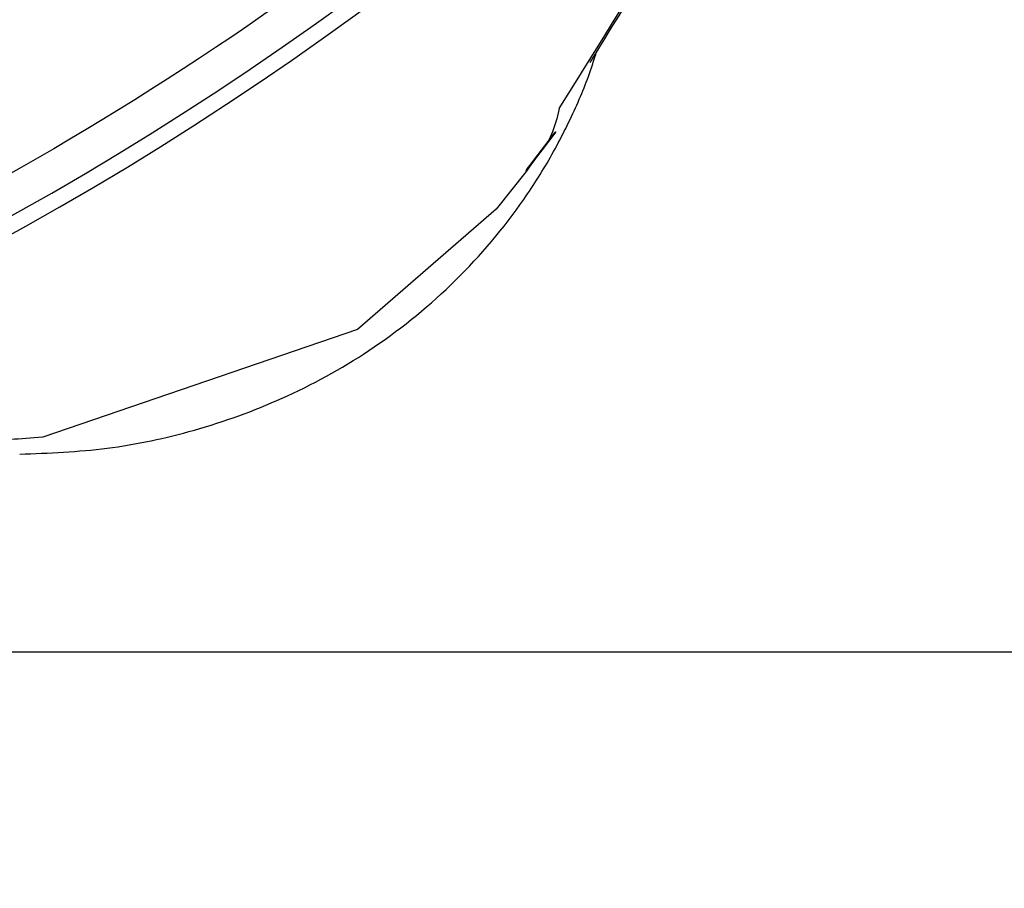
# Model space of a CAD drawing. Header units: millimetres. Extents: x 19 to 819, y 19 to 629.
# Tile 9 of 68: x 296 to 316, y 120 to 137. Entities that reach past the tile are written whole.
import ezdxf

# ---------------------------------------------------------------- set-up
doc = ezdxf.new("R2010")
doc.units = ezdxf.units.MM
doc.header["$LTSCALE"] = 3
doc.layers.add('DIMENSIONS', color=140, linetype='Continuous', lineweight=25)
doc.styles.add('SLDTEXTSTYLE0', font='TXT', dxfattribs={"width": 0.7})
doc.dimstyles.new('SLDDIMSTYLE1', dxfattribs={"dimtxt": 6.474023, "dimasz": 9.906, "dimexe": 0, "dimexo": 0.0625, "dimgap": 1.618506, "dimtad": 0, "dimtih": 1, "dimtoh": 1, "dimrnd": 1e-09, "dimzin": 12, "dimdsep": 46, "dimtxsty": 'SLDTEXTSTYLE0', "dimsah": 1, "dimcen": 0.09, "dimadec": 0, "dimazin": 3, "dimtfac": 1, "dimtofl": 0, "dimtmove": 0, "dimatfit": 3, "dimfxl": 0, "dimfrac": 2, "dimtolj": 1, "dimtzin": 12, "dimarcsym": 0})
doc.dimstyles.new('SLDDIMSTYLE5', dxfattribs={"dimtxt": 6.474023, "dimasz": 9.906, "dimexe": 0, "dimexo": 0.0625, "dimgap": 1.618506, "dimtad": 0, "dimtih": 1, "dimtoh": 1, "dimrnd": 1e-09, "dimzin": 4, "dimdsep": 46, "dimtxsty": 'SLDTEXTSTYLE0', "dimsah": 1, "dimcen": 0.09, "dimadec": 0, "dimazin": 1, "dimtfac": 1, "dimtofl": 0, "dimtmove": 0, "dimatfit": 3, "dimfxl": 0, "dimfrac": 2, "dimtolj": 1, "dimtzin": 12, "dimarcsym": 0})

# ---------------------------------------------------------------- blocks, each defined once
blk = doc.blocks.new('_D_9')
at = {"layer": 'DIMENSIONS'}
for p, q in [((335.775, 190.317), (377.925, 190.317)), ((368.4, 190.317), (368.4, 167.43)), ((358.781, 155.692), (356.607, 155.692)), ((356.607, 155.692), (356.607, 145.402)), ((378.019, 155.692), (380.193, 155.692)), ((380.193, 155.692), (380.193, 145.402)), ((356.607, 145.402), (358.781, 145.402)), ((380.193, 145.402), (378.019, 145.402)), ((368.4, 124.365), (368.4, 143.953)), ((267.898, 124.365), (377.925, 124.365))]:
    blk.add_line(p, q, dxfattribs=at)
for points in [[(368.4, 190.317), (366.876, 180.411), (369.924, 180.411)], [(368.4, 124.365), (369.924, 134.271), (366.876, 134.271)]]:
    blk.add_solid(points, dxfattribs=at)
at = {"layer": 'DIMENSIONS', "char_height": 6.35, "attachment_point": 1, "style": 'SLDTEXTSTYLE0'}
for s, insert in [('66.0', (358.781, 165.326)), ('2.60', (358.781, 153.588))]:
    blk.add_mtext(s, dxfattribs=dict(at, insert=insert))
blk = doc.blocks.new('_D_10')
at = {"layer": 'DIMENSIONS'}
for p, q in [((329.751, 173.944), (329.751, 94.811)), ((264.088, 118.63), (264.088, 94.811)), ((264.088, 104.336), (278.208, 104.336)), ((286.981, 104.336), (284.807, 104.336)), ((284.807, 104.336), (284.807, 94.047)), ((306.219, 104.336), (308.393, 104.336)), ((308.393, 104.336), (308.393, 94.047)), ((329.751, 104.336), (314.991, 104.336)), ((284.807, 94.047), (286.981, 94.047)), ((308.393, 94.047), (306.219, 94.047))]:
    blk.add_line(p, q, dxfattribs=at)
for points in [[(264.088, 104.336), (273.994, 102.812), (273.994, 105.86)], [(329.751, 104.336), (319.845, 105.86), (319.845, 102.812)]]:
    blk.add_solid(points, dxfattribs=at)
at = {"layer": 'DIMENSIONS', "char_height": 6.35, "attachment_point": 1, "style": 'SLDTEXTSTYLE0'}
for s, insert in [('65.7', (286.981, 113.971)), ('2.59', (286.981, 102.233))]:
    blk.add_mtext(s, dxfattribs=dict(at, insert=insert))

msp = doc.modelspace()

# ---------------------------------------------------------------- linework, layer by layer
at = {"flags": 128}
msp.add_lwpolyline([(306.865, 135.343), (306.817, 135.131), (306.726, 134.872), (306.657, 134.719), (306.628, 134.666), (306.615, 134.646), (306.605, 134.631), (306.597, 134.619), (306.594, 134.614), (306.593, 134.613), (306.593, 134.612), (306.592, 134.612), (306.592, 134.612), (306.592, 134.612), (306.592, 134.612), (306.592, 134.612), (306.592, 134.612), (306.592, 134.612), (306.592, 134.612), (306.592, 134.611), (306.591, 134.61), (306.591, 134.61), (306.591, 134.61), (306.591, 134.61), (306.591, 134.61), (306.591, 134.61), (306.592, 134.611), (306.594, 134.614), (306.594, 134.614), (306.594, 134.614), (306.594, 134.614), (306.594, 134.614), (306.594, 134.614), (306.594, 134.614), (306.594, 134.614), (306.593, 134.613), (306.583, 134.599), (306.583, 134.599), (306.586, 134.603), (306.624, 134.653), (306.626, 134.656), (306.627, 134.657), (306.627, 134.657), (306.627, 134.657), (306.627, 134.657), (306.627, 134.657), (306.627, 134.657), (306.627, 134.657), (306.625, 134.654), (306.615, 134.641), (306.47, 134.451), (306.462, 134.441), (306.459, 134.437), (306.458, 134.435), (306.458, 134.435), (306.458, 134.435), (306.458, 134.435), (306.458, 134.435), (306.458, 134.435), (306.458, 134.435), (306.458, 134.436), (306.459, 134.437), (306.466, 134.447), (306.503, 134.494), (306.573, 134.586), (306.77, 134.844), (306.783, 134.861), (306.79, 134.87), (306.791, 134.871), (306.791, 134.872), (306.791, 134.872), (306.791, 134.872), (306.791, 134.872), (306.791, 134.872), (306.791, 134.872), (306.791, 134.872), (306.79, 134.871), (306.787, 134.867), (306.782, 134.86), (306.737, 134.801), (306.647, 134.684), (306.36, 134.307), (306.312, 134.244), (306.298, 134.226), (306.291, 134.217), (306.289, 134.215), (306.289, 134.214), (306.289, 134.214), (306.289, 134.214), (306.289, 134.214), (306.289, 134.214), (306.289, 134.214), (306.289, 134.215), (306.291, 134.217), (306.302, 134.231), (306.325, 134.261), (306.327, 134.265), (306.329, 134.267), (306.329, 134.267), (306.33, 134.268), (306.33, 134.268), (306.33, 134.268), (306.329, 134.267), (306.327, 134.264), (306.316, 134.25), (306.315, 134.249), (306.315, 134.248), (306.315, 134.248), (306.315, 134.248), (306.315, 134.248), (306.315, 134.248), (306.315, 134.248), (306.315, 134.249), (306.324, 134.26), (306.327, 134.265), (306.329, 134.266), (306.329, 134.267), (306.33, 134.268), (306.33, 134.268), (306.33, 134.268), (306.33, 134.268), (306.33, 134.268), (306.329, 134.267), (306.329, 134.267), (306.325, 134.261), (306.301, 134.231), (306.29, 134.216), (306.289, 134.214), (306.289, 134.214), (306.289, 134.214), (306.289, 134.214), (306.289, 134.214), (306.289, 134.214), (306.289, 134.215), (306.291, 134.217), (306.299, 134.227), (306.362, 134.31), (306.51, 134.504), (306.739, 134.803), (306.782, 134.86), (306.787, 134.867), (306.79, 134.87), (306.791, 134.871), (306.791, 134.871), (306.791, 134.871), (306.791, 134.871), (306.791, 134.871), (306.79, 134.87), (306.782, 134.86), (306.621, 134.649), (306.532, 134.532), (306.48, 134.464), (306.466, 134.446), (306.459, 134.437), (306.458, 134.435), (306.457, 134.435), (306.457, 134.435), (306.457, 134.435), (306.457, 134.435), (306.458, 134.435), (306.459, 134.437), (306.462, 134.44), (306.581, 134.597), (306.605, 134.629), (306.62, 134.647), (306.623, 134.652), (306.625, 134.655), (306.626, 134.655), (306.626, 134.655), (306.626, 134.655), (306.626, 134.655), (306.625, 134.654), (306.593, 134.613), (306.587, 134.605), (306.584, 134.6), (306.583, 134.599), (306.583, 134.599), (306.583, 134.599), (306.583, 134.599), (306.583, 134.599), (306.583, 134.599), (306.583, 134.6), (306.587, 134.604), (306.589, 134.607), (306.59, 134.609), (306.59, 134.609), (306.59, 134.609), (306.59, 134.609), (306.59, 134.608), (306.585, 134.601), (306.583, 134.599), (306.583, 134.599), (306.582, 134.599), (306.582, 134.599), (306.583, 134.599), (306.583, 134.599), (306.584, 134.6), (306.587, 134.605), (306.62, 134.647), (306.624, 134.653), (306.625, 134.654), (306.625, 134.654), (306.625, 134.654), (306.625, 134.654), (306.625, 134.654), (306.625, 134.654), (306.625, 134.654), (306.624, 134.653), (306.622, 134.65), (306.602, 134.624), (306.478, 134.462), (306.46, 134.438), (306.458, 134.435), (306.457, 134.434), (306.457, 134.434), (306.457, 134.434), (306.457, 134.434), (306.457, 134.434), (306.457, 134.434), (306.457, 134.435), (306.459, 134.437), (306.468, 134.449), (306.484, 134.47), (306.54, 134.543), (306.738, 134.802), (306.774, 134.849), (306.785, 134.863), (306.788, 134.867), (306.788, 134.868), (306.789, 134.868), (306.789, 134.868), (306.789, 134.868), (306.789, 134.868), (306.789, 134.868), (306.788, 134.867), (306.785, 134.864), (306.773, 134.848), (306.719, 134.777), (306.469, 134.45), (306.334, 134.273), (306.299, 134.227), (306.291, 134.217), (306.289, 134.215), (306.289, 134.214), (306.289, 134.214), (306.289, 134.214), (306.289, 134.214), (306.289, 134.214), (306.289, 134.214), (306.289, 134.214), (306.29, 134.216), (306.308, 134.24), (306.32, 134.255), (306.327, 134.264), (306.329, 134.266), (306.329, 134.267), (306.329, 134.267), (306.329, 134.267), (306.329, 134.267), (306.329, 134.267), (306.329, 134.267), (306.328, 134.266), (306.321, 134.257), (306.315, 134.248), (306.315, 134.248), (306.315, 134.248), (306.315, 134.248), (306.315, 134.248), (306.315, 134.248), (306.315, 134.248), (306.315, 134.248), (306.317, 134.252), (306.325, 134.262), (306.328, 134.266), (306.329, 134.267), (306.329, 134.267), (306.329, 134.267), (306.329, 134.267), (306.329, 134.266), (306.327, 134.264), (306.295, 134.222), (306.29, 134.216), (306.289, 134.214), (306.289, 134.214), (306.289, 134.214), (306.289, 134.214), (306.289, 134.214), (306.289, 134.214), (306.289, 134.214), (306.289, 134.214), (306.291, 134.217), (306.298, 134.226), (306.332, 134.271), (306.392, 134.349), (306.673, 134.717), (306.75, 134.818), (306.772, 134.847), (306.785, 134.863), (306.787, 134.867), (306.788, 134.868), (306.788, 134.868), (306.788, 134.868), (306.788, 134.868), (306.788, 134.868), (306.788, 134.868), (306.788, 134.867), (306.787, 134.866), (306.784, 134.863), (306.758, 134.828), (306.661, 134.701), (306.495, 134.484), (306.463, 134.442), (306.459, 134.437), (306.457, 134.434), (306.457, 134.434), (306.456, 134.433), (306.456, 134.433), (306.456, 134.433), (306.456, 134.433), (306.457, 134.434), (306.457, 134.434), (306.462, 134.441), (306.568, 134.579), (306.614, 134.639), (306.622, 134.651), (306.623, 134.652), (306.624, 134.653), (306.624, 134.653), (306.624, 134.653), (306.624, 134.653), (306.624, 134.653), (306.624, 134.653), (306.624, 134.653), (306.623, 134.651), (306.595, 134.614), (306.583, 134.599), (306.582, 134.598), (306.581, 134.597), (306.581, 134.597), (306.581, 134.597), (306.581, 134.597), (306.581, 134.597), (306.581, 134.597), (306.581, 134.597), (306.588, 134.606), (306.589, 134.606), (306.589, 134.606), (306.589, 134.607), (306.589, 134.607), (306.589, 134.606), (306.589, 134.606), (306.588, 134.605), (306.584, 134.6), (306.582, 134.598), (306.581, 134.597), (306.581, 134.597), (306.581, 134.596), (306.581, 134.596), (306.581, 134.596), (306.581, 134.596), (306.581, 134.596), (306.581, 134.597), (306.584, 134.6), (306.615, 134.641), (306.621, 134.649), (306.623, 134.651), (306.623, 134.652), (306.623, 134.652), (306.623, 134.652), (306.622, 134.65), (306.619, 134.646), (306.608, 134.631), (306.488, 134.474), (306.464, 134.443), (306.458, 134.435), (306.456, 134.433), (306.456, 134.433), (306.456, 134.433), (306.456, 134.433), (306.46, 134.438), (306.47, 134.452), (306.513, 134.508), (306.698, 134.75), (306.777, 134.853), (306.785, 134.863), (306.786, 134.864), (306.786, 134.864), (306.786, 134.865), (306.786, 134.865), (306.786, 134.865), (306.786, 134.864), (306.785, 134.864), (306.783, 134.86), (306.762, 134.833), (306.698, 134.749), (306.314, 134.247), (306.299, 134.228), (306.291, 134.217), (306.289, 134.215), (306.289, 134.214), (306.289, 134.214), (306.288, 134.214), (306.288, 134.214), (306.289, 134.214), (306.29, 134.216), (306.314, 134.248), (306.324, 134.26), (306.328, 134.266), (306.329, 134.266), (306.329, 134.267), (306.329, 134.267), (306.329, 134.267), (306.329, 134.267), (306.329, 134.267), (306.328, 134.266), (306.327, 134.264), (306.319, 134.254), (306.316, 134.25), (306.315, 134.248), (306.315, 134.248), (306.314, 134.248), (306.314, 134.248), (306.314, 134.248), (306.314, 134.248), (306.315, 134.248), (306.315, 134.248), (306.316, 134.249), (306.327, 134.263), (306.329, 134.266), (306.329, 134.267), (306.329, 134.267), (306.329, 134.267), (306.329, 134.267), (306.328, 134.266), (306.327, 134.264), (306.316, 134.249), (306.291, 134.216), (306.289, 134.214), (306.289, 134.214), (306.289, 134.214), (306.288, 134.214), (306.288, 134.214), (306.288, 134.214), (306.288, 134.214), (306.289, 134.214), (306.29, 134.216), (306.297, 134.225), (306.31, 134.242), (306.578, 134.592), (306.693, 134.743), (306.759, 134.829), (306.777, 134.852), (306.782, 134.859), (306.785, 134.863), (306.785, 134.864), (306.786, 134.864), (306.786, 134.864), (306.786, 134.864), (306.786, 134.864), (306.786, 134.864), (306.785, 134.864), (306.785, 134.863), (306.778, 134.854), (306.7, 134.752), (306.514, 134.509), (306.471, 134.452), (306.46, 134.438), (306.457, 134.434), (306.456, 134.433), (306.456, 134.432), (306.455, 134.432), (306.455, 134.432), (306.455, 134.432), (306.455, 134.432), (306.455, 134.432), (306.456, 134.432), (306.457, 134.434), (306.463, 134.442), (306.554, 134.56), (306.606, 134.629), (306.618, 134.645), (306.621, 134.649), (306.622, 134.65), (306.622, 134.65), (306.622, 134.65), (306.622, 134.65), (306.622, 134.65), (306.622, 134.65), (306.622, 134.65), (306.622, 134.65), (306.62, 134.648), (306.596, 134.616), (306.583, 134.599), (306.58, 134.595), (306.58, 134.594), (306.58, 134.594), (306.58, 134.594), (306.58, 134.594), (306.58, 134.594), (306.58, 134.595), (306.586, 134.603), (306.587, 134.604), (306.587, 134.604), (306.587, 134.604), (306.587, 134.604), (306.587, 134.604), (306.587, 134.604), (306.587, 134.604), (306.583, 134.599), (306.58, 134.594), (306.579, 134.594), (306.579, 134.594), (306.579, 134.594), (306.579, 134.594), (306.579, 134.594), (306.58, 134.595), (306.581, 134.596), (306.61, 134.634), (306.618, 134.644), (306.62, 134.647), (306.621, 134.649), (306.621, 134.649), (306.622, 134.649), (306.622, 134.649), (306.622, 134.649), (306.621, 134.649), (306.621, 134.649), (306.621, 134.648), (306.62, 134.647), (306.611, 134.636), (306.498, 134.488), (306.47, 134.452), (306.461, 134.439), (306.456, 134.433), (306.455, 134.432), (306.455, 134.432), (306.455, 134.431), (306.455, 134.431), (306.455, 134.431), (306.455, 134.431), (306.455, 134.432), (306.457, 134.434), (306.461, 134.439), (306.492, 134.479), (306.655, 134.693), (306.752, 134.819), (306.779, 134.855), (306.782, 134.859), (306.783, 134.86), (306.783, 134.861), (306.783, 134.861), (306.783, 134.86), (306.783, 134.86), (306.78, 134.857), (306.769, 134.842), (306.748, 134.815), (306.398, 134.357), (306.337, 134.277), (306.3, 134.229), (306.291, 134.218), (306.289, 134.215), (306.289, 134.214), (306.288, 134.214), (306.288, 134.213), (306.288, 134.213), (306.288, 134.213), (306.288, 134.214), (306.289, 134.214), (306.29, 134.215), (306.294, 134.221), (306.319, 134.254), (306.326, 134.263), (306.328, 134.265), (306.328, 134.266), (306.329, 134.266), (306.329, 134.266), (306.329, 134.266), (306.329, 134.266), (306.329, 134.266), (306.328, 134.265), (306.317, 134.251), (306.315, 134.248), (306.314, 134.248), (306.314, 134.247), (306.314, 134.247), (306.314, 134.247), (306.314, 134.247), (306.314, 134.247), (306.314, 134.248), (306.317, 134.251), (306.32, 134.255), (306.327, 134.265), (306.328, 134.266), (306.329, 134.266), (306.329, 134.266), (306.329, 134.266), (306.329, 134.266), (306.329, 134.266), (306.328, 134.266), (306.327, 134.264), (306.321, 134.256), (306.309, 134.241), (306.296, 134.223), (306.291, 134.217), (306.289, 134.215), (306.289, 134.214), (306.288, 134.214), (306.288, 134.213), (306.288, 134.213), (306.288, 134.214), (306.289, 134.214), (306.29, 134.215), (306.296, 134.224), (306.328, 134.266), (306.71, 134.765), (306.766, 134.838), (306.779, 134.855), (306.782, 134.859), (306.783, 134.86), (306.783, 134.86), (306.783, 134.86), (306.783, 134.86), (306.783, 134.86), (306.783, 134.86), (306.783, 134.86), (306.783, 134.86), (306.782, 134.859), (306.78, 134.856), (306.77, 134.843), (306.735, 134.797), (306.539, 134.541), (306.482, 134.466), (306.466, 134.445), (306.456, 134.433), (306.454, 134.43), (306.453, 134.429), (306.453, 134.429), (306.453, 134.429), (306.453, 134.429), (306.453, 134.429), (306.453, 134.429), (306.454, 134.43), (306.455, 134.432), (306.473, 134.455), (306.537, 134.539), (306.598, 134.619), (306.615, 134.641), (306.624, 134.653), (306.626, 134.655), (306.626, 134.655), (306.626, 134.655), (306.626, 134.655), (306.626, 134.655), (306.626, 134.655), (306.626, 134.654), (306.622, 134.65), (306.561, 134.57), (306.555, 134.562), (306.554, 134.56), (306.553, 134.56), (306.553, 134.56), (306.553, 134.559), (306.553, 134.559), (306.553, 134.559), (306.553, 134.56), (306.553, 134.56), (306.555, 134.562), (306.562, 134.571), (306.643, 134.678), (306.665, 134.705), (306.678, 134.722), (306.679, 134.724), (306.68, 134.725), (306.68, 134.725), (306.68, 134.725), (306.68, 134.725), (306.68, 134.725), (306.68, 134.725), (306.679, 134.725), (306.678, 134.723), (306.672, 134.715), (306.661, 134.701), (306.559, 134.567), (306.485, 134.471), (306.458, 134.436), (306.45, 134.425), (306.448, 134.422), (306.446, 134.42), (306.446, 134.42), (306.446, 134.42), (306.446, 134.42), (306.446, 134.42), (306.446, 134.42), (306.446, 134.42), (306.447, 134.42), (306.447, 134.421), (306.455, 134.431), (306.489, 134.476), (306.657, 134.695), (306.753, 134.82), (306.778, 134.854), (306.781, 134.857), (306.782, 134.858), (306.782, 134.858), (306.782, 134.858), (306.782, 134.858), (306.782, 134.858), (306.782, 134.858), (306.782, 134.858), (306.781, 134.857), (306.778, 134.853), (306.765, 134.837), (306.667, 134.708), (306.39, 134.346), (306.331, 134.269), (306.297, 134.225), (306.29, 134.216), (306.289, 134.214), (306.288, 134.213), (306.288, 134.213), (306.288, 134.213), (306.288, 134.213), (306.288, 134.214), (306.289, 134.214), (306.295, 134.222), (306.32, 134.255), (306.326, 134.263), (306.328, 134.265), (306.328, 134.266), (306.328, 134.266), (306.328, 134.266), (306.328, 134.266), (306.328, 134.266), (306.327, 134.265), (306.317, 134.251), (306.314, 134.247), (306.314, 134.247), (306.314, 134.247), (306.314, 134.247), (306.314, 134.247), (306.314, 134.247), (306.314, 134.247), (306.314, 134.248), (306.321, 134.256), (306.328, 134.265), (306.328, 134.266), (306.328, 134.266), (306.328, 134.266), (306.328, 134.266), (306.328, 134.266), (306.328, 134.266), (306.328, 134.266), (306.328, 134.265), (306.326, 134.263), (306.32, 134.254), (306.308, 134.239), (306.294, 134.221), (306.29, 134.215), (306.289, 134.214), (306.288, 134.213), (306.288, 134.213), (306.288, 134.213), (306.288, 134.213), (306.288, 134.214), (306.289, 134.214), (306.291, 134.217), (306.298, 134.227), (306.333, 134.272), (306.713, 134.768), (306.766, 134.838), (306.778, 134.853), (306.781, 134.857), (306.781, 134.858), (306.781, 134.858), (306.781, 134.858), (306.781, 134.858), (306.781, 134.857), (306.78, 134.856), (306.777, 134.853), (306.731, 134.792), (306.535, 134.536), (306.478, 134.461), (306.461, 134.439), (306.451, 134.426), (306.449, 134.423), (306.448, 134.422), (306.447, 134.421), (306.447, 134.421), (306.447, 134.421), (306.447, 134.421), (306.447, 134.421), (306.448, 134.422), (306.448, 134.422), (306.449, 134.424), (306.466, 134.446), (306.601, 134.622), (306.643, 134.677), (306.654, 134.692), (306.66, 134.7), (306.661, 134.701), (306.662, 134.701), (306.662, 134.701), (306.662, 134.701), (306.662, 134.701), (306.662, 134.701), (306.661, 134.701), (306.659, 134.698), (306.604, 134.627), (306.589, 134.606), (306.585, 134.601), (306.585, 134.601), (306.585, 134.601), (306.584, 134.6), (306.584, 134.6), (306.584, 134.6), (306.585, 134.601), (306.585, 134.601), (306.586, 134.603), (306.594, 134.613), (306.613, 134.637), (306.652, 134.689), (306.658, 134.696), (306.66, 134.699), (306.661, 134.7), (306.661, 134.7), (306.661, 134.7), (306.661, 134.7), (306.661, 134.7), (306.661, 134.7), (306.66, 134.7), (306.66, 134.699), (306.654, 134.692), (306.627, 134.656), (306.573, 134.585), (306.5, 134.49), (306.469, 134.45), (306.45, 134.425), (306.448, 134.423), (306.448, 134.422), (306.448, 134.422), (306.447, 134.421), (306.447, 134.421), (306.447, 134.421), (306.448, 134.421), (306.448, 134.422), (306.45, 134.424), (306.458, 134.435), (306.473, 134.454), (306.614, 134.639), (306.719, 134.776), (306.758, 134.828), (306.771, 134.845), (306.779, 134.854), (306.779, 134.855), (306.78, 134.855), (306.78, 134.856), (306.78, 134.856), (306.78, 134.856), (306.78, 134.855), (306.779, 134.855), (306.776, 134.851), (306.771, 134.845), (306.728, 134.788), (306.504, 134.495), (306.36, 134.307), (306.312, 134.244), (306.298, 134.226), (306.29, 134.216), (306.288, 134.213), (306.288, 134.213), (306.288, 134.213), (306.288, 134.213), (306.288, 134.213), (306.288, 134.213), (306.288, 134.213), (306.288, 134.213), (306.289, 134.215), (306.325, 134.261), (306.331, 134.27), (306.333, 134.272), (306.334, 134.273), (306.334, 134.273), (306.334, 134.273), (306.334, 134.273), (306.334, 134.273), (306.334, 134.273), (306.334, 134.273), (306.333, 134.272), (306.331, 134.269), (306.234, 134.143), (306.213, 134.115), (306.2, 134.098), (306.197, 134.094), (306.196, 134.093), (306.195, 134.092), (306.195, 134.092), (306.197, 134.094), (306.215, 134.117), (306.244, 134.156), (306.303, 134.233), (306.311, 134.243), (306.313, 134.246), (306.314, 134.247), (306.314, 134.247), (306.314, 134.247), (306.314, 134.247), (306.314, 134.247), (306.314, 134.247), (306.314, 134.246), (306.313, 134.246), (306.311, 134.243), (306.303, 134.232), (306.244, 134.155), (306.214, 134.117), (306.204, 134.103), (306.197, 134.094), (306.196, 134.093), (306.196, 134.092), (306.196, 134.092), (306.196, 134.092), (306.196, 134.092), (306.196, 134.093), (306.198, 134.095), (306.201, 134.1), (306.236, 134.145), (306.31, 134.242), (306.332, 134.27), (306.333, 134.272), (306.334, 134.273), (306.334, 134.273), (306.334, 134.273), (306.334, 134.273), (306.334, 134.273), (306.334, 134.273), (306.333, 134.272), (306.333, 134.272), (306.329, 134.266), (306.321, 134.256), (306.294, 134.221), (306.29, 134.215), (306.288, 134.213), (306.288, 134.213), (306.288, 134.213), (306.288, 134.212), (306.288, 134.212), (306.288, 134.212), (306.288, 134.213), (306.288, 134.213), (306.29, 134.215), (306.297, 134.224), (306.33, 134.267), (306.537, 134.538), (306.739, 134.803), (306.761, 134.831), (306.774, 134.848), (306.777, 134.852), (306.778, 134.853), (306.778, 134.853), (306.778, 134.853), (306.778, 134.853), (306.778, 134.853), (306.778, 134.853), (306.778, 134.853), (306.778, 134.853), (306.777, 134.852), (306.775, 134.849), (306.749, 134.816), (306.601, 134.622), (306.517, 134.512), (306.468, 134.448), (306.455, 134.431), (306.448, 134.422), (306.447, 134.421), (306.447, 134.42), (306.447, 134.42), (306.447, 134.42), (306.447, 134.42), (306.447, 134.42), (306.447, 134.421), (306.448, 134.422), (306.451, 134.426), (306.575, 134.588), (306.628, 134.657), (306.654, 134.691), (306.658, 134.697), (306.659, 134.697), (306.659, 134.698), (306.659, 134.698), (306.659, 134.698), (306.659, 134.698), (306.659, 134.698), (306.659, 134.697), (306.658, 134.696), (306.649, 134.685), (306.61, 134.633), (306.592, 134.61), (306.586, 134.602), (306.584, 134.599), (306.583, 134.598), (306.583, 134.598), (306.583, 134.598), (306.583, 134.598), (306.583, 134.598), (306.583, 134.598), (306.583, 134.598), (306.583, 134.599), (306.587, 134.604), (306.603, 134.625), (306.644, 134.678), (306.657, 134.694), (306.658, 134.696), (306.659, 134.697), (306.659, 134.697), (306.659, 134.697), (306.659, 134.697), (306.659, 134.697), (306.659, 134.697), (306.658, 134.697), (306.657, 134.695), (306.65, 134.686), (306.638, 134.671), (306.482, 134.466), (306.456, 134.433), (306.449, 134.423), (306.446, 134.42), (306.446, 134.419), (306.445, 134.418), (306.445, 134.418), (306.445, 134.418), (306.445, 134.418), (306.445, 134.418), (306.446, 134.419), (306.447, 134.421), (306.455, 134.431), (306.49, 134.477), (306.659, 134.697), (306.75, 134.816), (306.763, 134.834), (306.771, 134.844), (306.772, 134.845), (306.773, 134.846), (306.773, 134.846), (306.773, 134.846), (306.773, 134.846), (306.773, 134.846), (306.771, 134.843), (306.766, 134.837), (306.727, 134.786), (306.368, 134.317), (306.317, 134.25), (306.301, 134.23), (306.292, 134.218), (306.289, 134.214), (306.288, 134.213), (306.288, 134.212), (306.288, 134.212), (306.288, 134.212), (306.288, 134.213), (306.288, 134.213), (306.298, 134.226), (306.323, 134.259), (306.33, 134.268), (306.332, 134.27), (306.333, 134.272), (306.333, 134.272), (306.333, 134.272), (306.333, 134.272), (306.333, 134.272), (306.333, 134.272), (306.333, 134.272), (306.33, 134.268), (306.258, 134.173), (306.21, 134.111), (306.2, 134.097), (306.197, 134.094), (306.196, 134.093), (306.196, 134.093), (306.196, 134.093), (306.196, 134.093), (306.196, 134.093), (306.196, 134.093), (306.196, 134.093), (306.197, 134.094), (306.199, 134.097), (306.233, 134.141), (306.294, 134.221), (306.312, 134.244), (306.313, 134.246), (306.313, 134.246), (306.312, 134.244), (306.309, 134.24), (306.203, 134.102), (306.197, 134.095), (306.197, 134.094), (306.197, 134.094), (306.197, 134.094), (306.197, 134.094), (306.197, 134.094), (306.197, 134.094), (306.198, 134.095), (306.2, 134.098), (306.219, 134.123), (306.277, 134.198), (306.321, 134.256), (306.331, 134.269), (306.332, 134.271), (306.333, 134.272), (306.333, 134.272), (306.333, 134.272), (306.333, 134.272), (306.333, 134.271), (306.329, 134.266), (306.296, 134.223), (306.291, 134.216), (306.289, 134.214), (306.288, 134.213), (306.288, 134.212), (306.287, 134.212), (306.287, 134.212), (306.287, 134.212), (306.288, 134.212), (306.288, 134.213), (306.288, 134.213), (306.294, 134.22), (306.323, 134.258), (306.65, 134.686), (306.729, 134.788), (306.752, 134.818), (306.765, 134.836), (306.769, 134.84), (306.77, 134.842), (306.77, 134.842), (306.77, 134.842), (306.77, 134.843), (306.77, 134.843), (306.77, 134.843), (306.77, 134.842), (306.77, 134.842), (306.77, 134.842), (306.768, 134.839), (306.745, 134.809), (306.554, 134.56), (306.49, 134.476), (306.457, 134.434), (306.451, 134.426), (306.451, 134.425), (306.451, 134.425), (306.451, 134.425), (306.451, 134.425), (306.451, 134.425), (306.451, 134.425), (306.451, 134.426), (306.453, 134.428), (306.464, 134.443), (306.523, 134.52), (306.584, 134.599), (306.602, 134.622), (306.61, 134.634), (306.612, 134.636), (306.612, 134.636), (306.612, 134.636), (306.612, 134.636), (306.612, 134.636), (306.612, 134.636), (306.612, 134.635), (306.609, 134.632), (306.593, 134.611), (306.577, 134.59), (306.573, 134.585), (306.572, 134.583), (306.571, 134.582), (306.571, 134.582), (306.571, 134.582), (306.571, 134.582), (306.571, 134.582), (306.571, 134.582), (306.571, 134.582), (306.576, 134.589), (306.578, 134.591), (306.578, 134.591), (306.578, 134.592), (306.578, 134.592), (306.578, 134.592), (306.578, 134.591), (306.577, 134.59), (306.576, 134.588), (306.572, 134.583), (306.571, 134.582), (306.571, 134.582), (306.571, 134.582), (306.571, 134.582), (306.571, 134.582), (306.574, 134.586), (306.595, 134.614), (306.61, 134.633), (306.611, 134.635), (306.612, 134.635), (306.612, 134.635), (306.612, 134.635), (306.612, 134.635), (306.612, 134.635), (306.611, 134.635), (306.611, 134.634), (306.608, 134.631), (306.597, 134.616), (306.513, 134.507), (306.458, 134.435), (306.452, 134.427), (306.45, 134.425), (306.45, 134.424), (306.45, 134.424), (306.45, 134.424), (306.45, 134.424), (306.45, 134.424), (306.45, 134.424), (306.451, 134.425), (306.453, 134.429), (306.463, 134.441), (306.503, 134.493), (306.759, 134.827), (306.767, 134.838), (306.769, 134.84), (306.769, 134.841), (306.769, 134.841), (306.769, 134.841), (306.769, 134.841), (306.769, 134.841), (306.769, 134.841), (306.769, 134.84), (306.768, 134.84), (306.763, 134.833), (306.749, 134.815), (306.691, 134.739), (306.587, 134.602), (306.319, 134.254), (306.293, 134.219), (306.29, 134.216), (306.289, 134.214), (306.288, 134.213), (306.288, 134.213), (306.288, 134.213), (306.288, 134.213), (306.288, 134.213), (306.288, 134.213), (306.289, 134.214), (306.292, 134.218), (306.311, 134.243), (306.321, 134.256), (306.326, 134.263), (306.327, 134.264), (306.327, 134.264), (306.327, 134.264), (306.327, 134.264), (306.327, 134.264), (306.326, 134.262), (306.318, 134.253), (306.315, 134.248), (306.314, 134.247), (306.313, 134.246), (306.313, 134.246), (306.313, 134.246), (306.313, 134.246), (306.313, 134.246), (306.313, 134.246), (306.314, 134.247), (306.324, 134.26), (306.327, 134.264), (306.327, 134.264), (306.327, 134.264), (306.327, 134.264), (306.327, 134.264), (306.327, 134.264), (306.327, 134.264), (306.327, 134.264), (306.326, 134.262), (306.324, 134.26), (306.316, 134.25), (306.292, 134.218), (306.288, 134.213), (306.288, 134.213), (306.288, 134.213), (306.288, 134.213), (306.288, 134.213), (306.288, 134.213), (306.289, 134.214), (306.29, 134.216), (306.304, 134.234), (306.555, 134.561), (306.671, 134.713), (306.739, 134.802), (306.758, 134.826), (306.767, 134.838), (306.768, 134.839), (306.769, 134.84), (306.769, 134.84), (306.769, 134.84), (306.769, 134.84), (306.769, 134.84), (306.769, 134.84), (306.767, 134.837), (306.763, 134.833), (306.588, 134.604), (306.509, 134.501), (306.465, 134.444), (306.455, 134.43), (306.451, 134.426), (306.45, 134.424), (306.45, 134.424), (306.45, 134.424), (306.45, 134.424), (306.45, 134.424), (306.45, 134.424), (306.45, 134.424), (306.451, 134.425), (306.456, 134.432), (306.509, 134.501), (306.573, 134.585), (306.595, 134.613), (306.607, 134.629), (306.61, 134.633), (306.61, 134.634), (306.611, 134.634), (306.611, 134.634), (306.611, 134.634), (306.611, 134.634), (306.611, 134.634), (306.611, 134.634), (306.609, 134.632), (306.595, 134.614), (306.578, 134.592), (306.573, 134.585), (306.57, 134.581), (306.57, 134.581), (306.57, 134.58), (306.57, 134.58), (306.57, 134.58), (306.57, 134.581), (306.574, 134.586), (306.576, 134.589), (306.577, 134.589), (306.577, 134.59), (306.577, 134.59), (306.577, 134.589), (306.575, 134.587), (306.571, 134.582), (306.57, 134.58), (306.57, 134.58), (306.57, 134.58), (306.57, 134.581), (306.571, 134.582), (306.575, 134.587), (306.59, 134.607), (306.606, 134.628), (306.609, 134.631), (306.61, 134.633), (306.61, 134.633), (306.61, 134.633), (306.61, 134.633), (306.61, 134.633), (306.61, 134.633), (306.61, 134.633), (306.609, 134.632), (306.601, 134.621), (306.526, 134.523), (306.465, 134.444), (306.456, 134.432), (306.45, 134.425), (306.45, 134.424), (306.449, 134.423), (306.449, 134.423), (306.449, 134.423), (306.449, 134.423), (306.449, 134.423), (306.45, 134.424), (306.451, 134.426), (306.454, 134.43), (306.483, 134.467), (306.733, 134.794), (306.761, 134.83), (306.765, 134.835), (306.767, 134.837), (306.767, 134.838), (306.767, 134.838), (306.767, 134.838), (306.767, 134.838), (306.767, 134.838), (306.766, 134.837), (306.765, 134.835), (306.756, 134.823), (306.737, 134.799), (306.67, 134.711), (306.406, 134.367), (306.304, 134.233), (306.293, 134.22), (306.29, 134.216), (306.289, 134.214), (306.288, 134.213), (306.288, 134.213), (306.288, 134.213), (306.288, 134.213), (306.288, 134.213), (306.288, 134.213), (306.288, 134.213), (306.292, 134.218), (306.316, 134.25), (306.324, 134.26), (306.326, 134.262), (306.327, 134.264), (306.327, 134.264), (306.327, 134.264), (306.327, 134.264), (306.327, 134.264), (306.327, 134.263), (306.317, 134.25), (306.314, 134.247), (306.313, 134.246), (306.313, 134.246), (306.313, 134.246), (306.313, 134.246), (306.313, 134.246), (306.313, 134.246), (306.314, 134.247), (306.318, 134.253), (306.326, 134.262), (306.327, 134.263), (306.327, 134.264), (306.327, 134.264), (306.327, 134.264), (306.327, 134.264), (306.327, 134.264), (306.326, 134.262), (306.321, 134.256), (306.311, 134.243), (306.297, 134.225), (306.292, 134.218), (306.289, 134.214), (306.288, 134.213), (306.288, 134.213), (306.288, 134.213), (306.288, 134.213), (306.288, 134.213), (306.288, 134.213), (306.289, 134.214), (306.29, 134.216), (306.293, 134.219), (306.319, 134.254), (306.44, 134.411), (306.689, 134.736), (306.747, 134.811), (306.761, 134.83), (306.765, 134.835), (306.766, 134.836), (306.767, 134.837), (306.767, 134.837), (306.767, 134.837), (306.767, 134.837), (306.767, 134.837), (306.767, 134.837), (306.767, 134.837), (306.765, 134.835), (306.756, 134.824), (306.478, 134.46), (306.462, 134.439), (306.452, 134.427), (306.45, 134.424), (306.449, 134.423), (306.449, 134.423), (306.449, 134.423), (306.449, 134.423), (306.449, 134.423), (306.449, 134.423), (306.449, 134.423), (306.451, 134.425), (306.467, 134.447), (306.496, 134.484), (306.602, 134.622), (306.606, 134.628), (306.609, 134.631), (306.609, 134.632), (306.61, 134.632), (306.61, 134.632), (306.61, 134.632), (306.61, 134.632), (306.61, 134.632), (306.609, 134.632), (306.605, 134.626), (306.597, 134.616), (306.58, 134.594), (306.574, 134.585), (306.57, 134.58), (306.569, 134.579), (306.569, 134.579), (306.568, 134.579), (306.568, 134.579), (306.568, 134.579), (306.568, 134.579), (306.569, 134.579), (306.572, 134.583), (306.575, 134.588), (306.576, 134.588), (306.576, 134.588), (306.575, 134.587), (306.571, 134.581), (306.569, 134.579), (306.568, 134.579), (306.568, 134.578), (306.568, 134.578), (306.568, 134.578), (306.568, 134.578), (306.568, 134.578), (306.568, 134.579), (306.569, 134.579), (306.572, 134.583), (306.586, 134.601), (306.602, 134.623), (306.608, 134.63), (306.608, 134.631), (306.609, 134.631), (306.609, 134.631), (306.609, 134.631), (306.609, 134.631), (306.609, 134.631), (306.607, 134.629), (306.603, 134.624), (306.591, 134.608), (306.538, 134.538), (306.474, 134.455), (306.454, 134.429), (306.451, 134.425), (306.449, 134.423), (306.449, 134.423), (306.449, 134.423), (306.449, 134.423), (306.449, 134.423), (306.449, 134.423), (306.45, 134.424), (306.456, 134.431), (306.468, 134.447), (306.699, 134.748), (306.739, 134.801), (306.762, 134.831), (306.764, 134.834), (306.764, 134.834), (306.764, 134.834), (306.765, 134.834), (306.765, 134.834), (306.764, 134.834), (306.764, 134.833), (306.759, 134.828), (306.746, 134.81), (306.723, 134.78), (306.519, 134.514), (306.375, 134.327), (306.322, 134.257), (306.294, 134.22), (306.288, 134.213), (306.288, 134.213), (306.287, 134.212), (306.287, 134.212), (306.287, 134.212), (306.288, 134.212), (306.288, 134.212), (306.289, 134.214), (306.321, 134.256), (306.329, 134.266), (306.332, 134.27), (306.332, 134.271), (306.332, 134.271), (306.333, 134.271), (306.333, 134.271), (306.332, 134.271), (306.332, 134.27), (306.287, 134.211), (306.225, 134.131), (306.208, 134.109), (306.2, 134.098), (306.198, 134.095), (306.198, 134.095), (306.198, 134.095), (306.198, 134.095), (306.198, 134.095), (306.198, 134.095), (306.198, 134.096), (306.202, 134.1), (306.222, 134.127), (306.284, 134.208), (306.307, 134.237), (306.312, 134.244), (306.313, 134.245), (306.313, 134.245), (306.313, 134.245), (306.313, 134.245), (306.313, 134.245), (306.313, 134.245), (306.313, 134.245), (306.313, 134.245), (306.312, 134.245), (306.307, 134.238), (306.211, 134.113), (306.203, 134.102), (306.2, 134.098), (306.199, 134.096), (306.198, 134.096), (306.198, 134.096), (306.198, 134.096), (306.198, 134.096), (306.198, 134.096), (306.199, 134.096), (306.199, 134.097), (306.2, 134.098), (306.209, 134.109), (306.329, 134.267), (306.332, 134.27), (306.332, 134.271), (306.332, 134.271), (306.332, 134.271), (306.332, 134.271), (306.332, 134.271), (306.332, 134.271), (306.332, 134.27), (306.331, 134.269), (306.322, 134.258), (306.298, 134.225), (306.288, 134.213), (306.288, 134.213), (306.287, 134.212), (306.287, 134.212), (306.288, 134.212), (306.288, 134.213), (306.289, 134.214), (306.292, 134.218), (306.301, 134.229), (306.366, 134.315), (306.717, 134.772), (306.755, 134.822), (306.759, 134.827), (306.761, 134.83), (306.762, 134.83), (306.762, 134.83), (306.762, 134.83), (306.762, 134.83), (306.762, 134.83), (306.762, 134.83), (306.762, 134.83), (306.761, 134.829), (306.76, 134.828), (306.752, 134.818), (306.516, 134.51), (306.468, 134.447), (306.455, 134.431), (306.449, 134.422), (306.448, 134.421), (306.448, 134.421), (306.448, 134.421), (306.448, 134.421), (306.448, 134.421), (306.448, 134.421), (306.448, 134.421), (306.448, 134.421), (306.449, 134.423), (306.452, 134.427), (306.588, 134.604), (306.601, 134.621), (306.604, 134.625), (306.606, 134.627), (306.606, 134.628), (306.606, 134.628), (306.606, 134.628), (306.606, 134.628), (306.606, 134.628), (306.606, 134.627), (306.605, 134.626), (306.57, 134.58), (306.567, 134.576), (306.566, 134.575), (306.566, 134.575), (306.566, 134.575), (306.566, 134.575), (306.566, 134.575), (306.566, 134.575), (306.566, 134.575), (306.566, 134.575), (306.568, 134.578), (306.572, 134.582), (306.573, 134.584), (306.573, 134.584), (306.573, 134.584), (306.573, 134.584), (306.573, 134.584), (306.566, 134.575), (306.565, 134.574), (306.565, 134.574), (306.565, 134.574), (306.565, 134.574), (306.565, 134.574), (306.565, 134.574), (306.566, 134.575), (306.567, 134.576), (306.57, 134.581), (306.576, 134.589), (306.593, 134.611), (306.601, 134.62), (306.605, 134.626), (306.606, 134.627), (306.606, 134.627), (306.606, 134.627), (306.606, 134.627), (306.605, 134.626), (306.605, 134.626), (306.602, 134.622), (306.598, 134.617), (306.559, 134.566), (306.494, 134.482), (306.466, 134.445), (306.449, 134.423), (306.447, 134.421), (306.447, 134.42), (306.447, 134.42), (306.447, 134.42), (306.447, 134.42), (306.447, 134.42), (306.447, 134.42), (306.448, 134.421), (306.45, 134.424), (306.458, 134.435), (306.474, 134.455), (306.617, 134.641), (306.715, 134.769), (306.748, 134.812), (306.757, 134.824), (306.759, 134.827), (306.76, 134.828), (306.76, 134.828), (306.76, 134.828), (306.76, 134.828), (306.76, 134.827), (306.759, 134.826), (306.755, 134.822), (306.743, 134.805), (306.689, 134.735), (306.448, 134.421), (306.325, 134.261), (306.295, 134.222), (306.289, 134.215), (306.289, 134.214), (306.288, 134.213), (306.288, 134.213), (306.288, 134.213), (306.288, 134.213), (306.288, 134.213), (306.288, 134.213), (306.289, 134.214), (306.309, 134.24), (306.319, 134.254), (306.325, 134.261), (306.326, 134.263), (306.326, 134.263), (306.327, 134.263), (306.327, 134.263), (306.327, 134.263), (306.327, 134.263), (306.326, 134.263), (306.326, 134.263), (306.318, 134.253), (306.315, 134.248), (306.313, 134.245), (306.313, 134.245), (306.313, 134.245), (306.313, 134.245), (306.313, 134.246), (306.316, 134.249), (306.323, 134.259), (306.326, 134.262), (306.326, 134.263), (306.327, 134.263), (306.327, 134.263), (306.327, 134.263), (306.327, 134.263), (306.326, 134.263), (306.326, 134.263), (306.324, 134.26), (306.293, 134.219), (306.289, 134.214), (306.288, 134.213), (306.288, 134.213), (306.288, 134.213), (306.288, 134.213), (306.288, 134.213), (306.288, 134.213), (306.289, 134.214), (306.291, 134.217), (306.3, 134.228), (306.395, 134.352), (306.657, 134.694), (306.727, 134.785), (306.746, 134.81), (306.757, 134.824), (306.759, 134.827), (306.759, 134.827), (306.759, 134.827), (306.76, 134.827), (306.76, 134.827), (306.759, 134.827), (306.759, 134.827), (306.759, 134.826), (306.755, 134.821), (306.729, 134.787), (306.541, 134.543), (306.481, 134.464), (306.452, 134.426), (306.449, 134.422), (306.447, 134.42), (306.446, 134.419), (306.446, 134.419), (306.446, 134.419), (306.446, 134.419), (306.446, 134.419), (306.447, 134.419), (306.447, 134.42), (306.452, 134.427), (306.579, 134.592), (306.595, 134.613), (306.603, 134.623), (306.604, 134.625), (306.605, 134.625), (306.605, 134.625), (306.605, 134.625), (306.605, 134.625), (306.605, 134.625), (306.604, 134.625), (306.603, 134.623), (306.57, 134.58), (306.566, 134.575), (306.565, 134.573), (306.564, 134.573), (306.564, 134.572), (306.564, 134.572), (306.564, 134.572), (306.564, 134.573), (306.564, 134.573), (306.566, 134.574), (306.569, 134.579), (306.571, 134.581), (306.571, 134.582), (306.571, 134.582), (306.571, 134.582), (306.571, 134.582), (306.571, 134.582), (306.571, 134.581), (306.565, 134.573), (306.564, 134.573), (306.564, 134.572), (306.564, 134.572), (306.564, 134.572), (306.564, 134.572), (306.564, 134.572), (306.564, 134.573), (306.567, 134.576), (306.572, 134.583), (306.602, 134.622), (306.603, 134.624), (306.604, 134.624), (306.604, 134.624), (306.604, 134.624), (306.604, 134.624), (306.604, 134.624), (306.603, 134.624), (306.603, 134.622), (306.6, 134.619), (306.588, 134.604), (306.568, 134.577), (306.453, 134.428), (306.447, 134.42), (306.446, 134.419), (306.446, 134.419), (306.446, 134.419), (306.446, 134.419), (306.446, 134.419), (306.446, 134.419), (306.446, 134.419), (306.447, 134.42), (306.45, 134.424), (306.46, 134.437), (306.502, 134.492), (306.577, 134.589), (306.75, 134.815), (306.756, 134.823), (306.757, 134.823), (306.757, 134.824), (306.757, 134.824), (306.757, 134.824), (306.757, 134.824), (306.757, 134.823), (306.756, 134.822), (306.753, 134.818), (306.731, 134.79), (306.668, 134.708), (306.558, 134.565), (306.307, 134.238), (306.296, 134.223), (306.29, 134.215), (306.288, 134.213), (306.288, 134.213), (306.288, 134.213), (306.288, 134.213), (306.288, 134.213), (306.288, 134.213), (306.288, 134.213), (306.29, 134.216), (306.314, 134.247), (306.322, 134.258), (306.325, 134.261), (306.326, 134.262), (306.326, 134.263), (306.326, 134.263), (306.326, 134.263), (306.326, 134.263), (306.326, 134.263), (306.326, 134.263), (306.326, 134.263), (306.324, 134.26), (306.317, 134.25), (306.314, 134.246), (306.313, 134.245), (306.313, 134.245), (306.313, 134.245), (306.313, 134.245), (306.568, 134.577), (306.575, 134.586), (306.287, 134.207), (306.196, 134.069), (305.592, 133.308), (302.785, 130.879), (296.43, 128.7)], dxfattribs=at)
for radius in [65.663, 65.338]:
    msp.add_arc((264.088, 190.317), radius, 270, 90)
for points, knots in [([(264.088, 254.91), (266.779, 254.91), (269.64, 254.743), (275.684, 253.934), (278.866, 253.291), (285.481, 251.362), (288.913, 250.074), (295.872, 246.682), (299.398, 244.575), (304.566, 240.699), (306.267, 239.289), (309.585, 236.223), (311.202, 234.567), (314.305, 231.011), (315.791, 229.112), (318.583, 225.08), (319.889, 222.949), (322.273, 218.479), (323.351, 216.14), (325.235, 211.293), (326.041, 208.785), (327.345, 203.648), (327.844, 201.02), (328.512, 195.7), (328.68, 193.008), (328.68, 187.626), (328.512, 184.934), (327.844, 179.614), (327.345, 176.986), (326.041, 171.849), (325.235, 169.341), (323.351, 164.494), (322.273, 162.156), (319.889, 157.685), (318.583, 155.554), (315.791, 151.523), (314.305, 149.623), (311.202, 146.067), (309.585, 144.412), (306.267, 141.345), (304.566, 139.935), (299.398, 136.059), (295.872, 133.952), (288.913, 130.56), (285.481, 129.273), (278.866, 127.343), (275.684, 126.701), (269.64, 125.891), (266.779, 125.724), (264.088, 125.724)], [0, 0, 0, 0, 0.0625, 0.0625, 0.125, 0.125, 0.1875, 0.1875, 0.25, 0.25, 0.28125, 0.28125, 0.3125, 0.3125, 0.34375, 0.34375, 0.375, 0.375, 0.40625, 0.40625, 0.4375, 0.4375, 0.46875, 0.46875, 0.5, 0.5, 0.53125, 0.53125, 0.5625, 0.5625, 0.59375, 0.59375, 0.625, 0.625, 0.65625, 0.65625, 0.6875, 0.6875, 0.71875, 0.71875, 0.75, 0.75, 0.8125, 0.8125, 0.875, 0.875, 0.9375, 0.9375, 1, 1, 1, 1]), ([(306.865, 135.343), (308.78, 138.418), (311.701, 143.109), (314.516, 147.878), (315.485, 149.52)], [0, 0, 0, 0, 0.655618, 1, 1, 1, 1]), ([(307.488, 136.272), (308.538, 137.976), (309.985, 140.323), (311.401, 142.693), (311.789, 143.342)], [0, 0, 0, 0, 0.725763, 1, 1, 1, 1]), ([(295.961, 128.358), (296.552, 128.382), (297.743, 128.429), (299.528, 128.814), (301.317, 129.457), (303.083, 130.425), (304.723, 131.737), (305.892, 133.091), (306.665, 134.288), (307.143, 135.218), (307.456, 135.962), (307.581, 136.372), (307.612, 136.475)], [0, 0, 0, 0, 0.116319, 0.234553, 0.358147, 0.489247, 0.628713, 0.769405, 0.840471, 0.910785, 0.977578, 1, 1, 1, 1]), ([(296.43, 128.7), (295.95, 128.663), (295.583, 128.643), (294.908, 128.608), (294.571, 128.591), (293.562, 128.544), (292.893, 128.517), (291.897, 128.481), (291.566, 128.47), (290.907, 128.45), (290.578, 128.441), (289.93, 128.425), (289.61, 128.417), (289.139, 128.408), (288.983, 128.405), (288.751, 128.4), (288.675, 128.399), (288.522, 128.396), (288.448, 128.395), (288.382, 128.394)], [0, 0, 0, 0, 0.125, 0.125, 0.25, 0.25, 0.5, 0.5, 0.625, 0.625, 0.75, 0.75, 0.875, 0.875, 0.9375, 0.9375, 0.96875, 0.96875, 1, 1, 1, 1])]:
    msp.add_open_spline(points, degree=3, knots=knots)

# ---------------------------------------------------------------- dimensions: what is measured, and where the dimension line sits
at = {"layer": 'DIMENSIONS'}
dim = msp.add_linear_dim(base=(368.4, 124.365), p1=(331.965, 190.317), p2=(264.088, 124.365), angle=90, dimstyle='SLDDIMSTYLE5', dxfattribs=at)
dim.commit()
dim.dimension.update_dxf_attribs({"geometry": '_D_9', "text_midpoint": (368.4, 155.692), "dimtype": 160})
dim = msp.add_linear_dim(base=(329.751, 104.336), p1=(264.088, 122.44), p2=(329.751, 177.754), dimstyle='SLDDIMSTYLE1', dxfattribs=at)
dim.commit()
dim.dimension.update_dxf_attribs({"geometry": '_D_10', "text_midpoint": (296.6, 104.336), "dimtype": 160})

doc.saveas('drawing.dxf')
